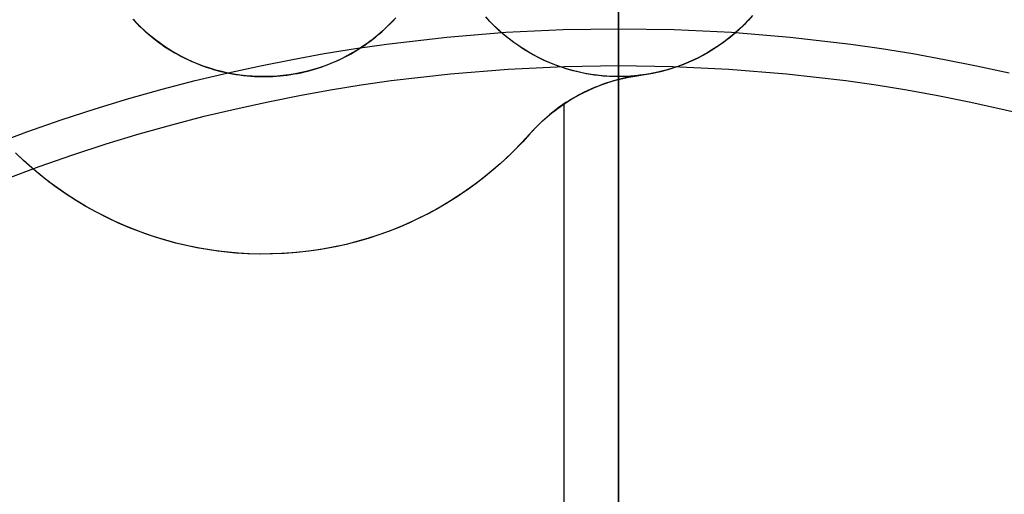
# Model space of a CAD drawing. Header units: millimetres. Extents: x -356 to 356, y -410 to 410.
# Tile 75 of 126: x -6.75 to 4.35, y 14.29 to 19.64. Entities that reach past the tile are written whole.
import ezdxf

# ---------------------------------------------------------------- set-up
doc = ezdxf.new("R2010")
doc.units = ezdxf.units.MM
doc.header["$MEASUREMENT"] = 0
doc.layers.add('1', color=7, linetype='Continuous')

msp = doc.modelspace()

# ---------------------------------------------------------------- linework, layer by layer
at = {"layer": '1', "color": 252, "extrusion": (1, 0, 0)}
for points in [[(34.402, -339.285), (34.098, -339.453), (33.789, -339.611), (33.475, -339.758), (33.155, -339.893), (32.831, -340.018), (32.503, -340.131), (32.171, -340.233), (31.836, -340.324), (31.498, -340.402), (31.157, -340.469), (30.815, -340.524), (30.47, -340.567), (30.124, -340.598), (29.778, -340.617), (29.431, -340.624), (29.084, -340.619), (28.737, -340.602), (28.391, -340.573), (28.046, -340.532), (27.703, -340.479), (27.362, -340.414), (27.024, -340.338), (26.688, -340.249), (26.356, -340.149), (26.027, -340.038), (25.702, -339.915), (25.382, -339.781), (25.067, -339.636), (24.757, -339.48), (24.452, -339.313), (24.154, -339.136), (23.861, -338.949), (23.576, -338.752), (23.297, -338.545), (23.026, -338.328), (22.762, -338.102), (22.507, -337.867), (22.26, -337.624), (22.021, -337.371), (21.791, -337.111), (21.571, -336.843), (21.36, -336.568), (21.158, -336.285), (20.967, -335.995), (20.785, -335.699), (20.614, -335.397), (20.454, -335.089), (20.305, -334.776), (20.166, -334.458), (20.038, -334.135), (19.922, -333.808), (19.817, -333.477), (19.724, -333.143), (19.643, -332.805), (19.573, -332.465), (19.515, -332.123), (19.469, -331.779), (19.435, -331.434), (19.413, -331.087), (19.403, -330.74), (19.405, -330.393), (19.419, -330.046), (19.445, -329.7), (19.483, -329.355), (19.533, -329.012), (19.595, -328.67), (19.669, -328.331), (19.754, -327.994), (19.851, -327.661), (19.96, -327.331), (20.08, -327.006), (20.211, -326.684), (20.353, -326.368), (20.506, -326.056), (20.67, -325.75), (20.845, -325.45), (21.029, -325.156), (21.224, -324.869), (21.429, -324.589), (21.643, -324.316), (21.867, -324.05), (22.1, -323.792), (22.341, -323.543), (22.591, -323.302), (22.849, -323.07), (23.115, -322.848), (23.389, -322.634), (23.67, -322.43), (23.958, -322.236), (24.252, -322.052), (24.553, -321.879), (24.859, -321.716), (25.171, -321.563), (25.488, -321.422), (25.81, -321.292), (26.136, -321.173), (26.466, -321.065), (26.8, -320.969), (27.136, -320.884), (27.476, -320.812), (27.818, -320.751), (28.161, -320.702), (28.506, -320.665), (28.853, -320.64), (29.199, -320.626), (29.547, -320.625), (29.894, -320.637), (30.24, -320.66), (30.585, -320.695), (30.929, -320.742), (31.271, -320.801), (31.611, -320.871), (31.948, -320.954), (32.282, -321.048), (32.613, -321.154), (32.94, -321.271), (33.262, -321.4), (33.58, -321.539), (33.893, -321.69), (34.2, -321.851), (34.502, -322.023), (34.797, -322.205), (35.086, -322.397), (35.368, -322.599), (35.643, -322.811), (35.911, -323.033), (36.17, -323.263), (36.422, -323.502), (36.665, -323.75), (36.899, -324.007), (37.124, -324.271), (37.34, -324.543), (37.546, -324.822), (37.743, -325.108), (37.929, -325.401), (38.105, -325.7), (38.271, -326.005), (38.426, -326.315), (38.57, -326.631), (38.703, -326.952), (38.825, -327.277), (38.935, -327.606), (39.034, -327.939), (39.122, -328.275), (39.198, -328.613), (39.261, -328.954), (39.314, -329.298), (39.354, -329.642), (39.382, -329.988), (39.398, -330.335), (39.402, -330.682), (39.394, -331.029), (39.374, -331.376), (39.342, -331.721), (39.298, -332.066), (39.242, -332.408), (39.174, -332.749), (39.094, -333.087), (39.003, -333.422), (38.9, -333.753), (38.786, -334.081), (38.66, -334.404), (38.523, -334.723), (38.375, -335.038), (38.217, -335.346), (38.048, -335.649), (37.868, -335.947), (37.678, -336.237), (37.478, -336.521), (37.269, -336.798), (37.05, -337.067), (36.822, -337.329), (36.585, -337.582), (36.339, -337.827), (36.085, -338.064), (35.822, -338.291), (35.552, -338.509), (35.275, -338.718), (34.991, -338.917), (34.699, -339.106), (34.402, -339.285)], [(21.575, -446.562), (21.567, -445.991), (21.544, -445.417), (21.506, -444.841), (21.451, -444.263), (21.381, -443.684), (21.294, -443.105), (21.191, -442.526), (21.073, -441.949), (20.937, -441.373), (20.786, -440.8), (20.618, -440.229), (20.434, -439.663), (20.234, -439.1), (20.019, -438.543), (19.787, -437.992), (19.541, -437.448), (19.279, -436.91), (19.002, -436.38), (18.712, -435.858), (18.407, -435.346), (18.088, -434.842), (17.756, -434.349), (17.411, -433.866), (17.055, -433.395), (16.686, -432.934), (16.306, -432.486), (15.916, -432.049), (15.515, -431.626), (15.105, -431.215), (14.687, -430.817), (14.26, -430.433), (13.825, -430.062)], [(13.643, -430.562), (14.061, -430.924), (14.471, -431.3), (14.873, -431.688), (15.267, -432.088), (15.651, -432.501), (16.026, -432.926), (16.39, -433.362), (16.743, -433.809), (17.085, -434.268), (17.416, -434.737), (17.734, -435.216), (18.039, -435.704), (18.332, -436.201), (18.61, -436.707), (18.875, -437.22), (19.126, -437.741), (19.362, -438.269), (19.584, -438.803), (19.791, -439.342), (19.982, -439.886), (20.158, -440.435), (20.319, -440.987), (20.464, -441.541), (20.593, -442.099), (20.707, -442.657), (20.806, -443.217), (20.889, -443.777), (20.956, -444.337), (21.008, -444.896), (21.045, -445.454), (21.067, -446.009), (21.075, -446.562)], [(19, -325.902), (19, -327.902)], [(19, -327.902), (19, -329.902)], [(19.016, -325.902), (19.016, -327.902)], [(18.354, -327.902), (18.354, -325.902)], [(17, -325.902), (17, -327.902)]]:
    msp.add_lwpolyline(points, dxfattribs=at)
at = {"layer": '1', "color": 252, "extrusion": (-0.000237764, 0, 1)}
msp.add_lwpolyline([(27.502, 0), (27.486, 0.95), (27.437, 1.899), (27.355, 2.846), (27.24, 3.789), (27.093, 4.728), (26.914, 5.661), (26.702, 6.587), (26.459, 7.506), (26.184, 8.416), (25.878, 9.315), (25.541, 10.204), (25.174, 11.08), (24.776, 11.943), (24.349, 12.792), (23.893, 13.626), (23.409, 14.443), (22.896, 15.243), (22.356, 16.025), (21.79, 16.788), (21.197, 17.531), (20.58, 18.253), (19.937, 18.953), (19.271, 19.631), (18.582, 20.285), (17.871, 20.915), (17.138, 21.521), (16.385, 22.1), (15.613, 22.653), (14.822, 23.179), (14.013, 23.678), (13.187, 24.148), (12.346, 24.59), (11.49, 25.002), (10.62, 25.385), (9.737, 25.737), (8.843, 26.059), (7.938, 26.349), (7.024, 26.608), (6.101, 26.836), (5.172, 27.031), (4.235, 27.194), (3.294, 27.325), (2.349, 27.423), (1.401, 27.489), (0.452, 27.522), (-0.499, 27.522), (-1.448, 27.489), (-2.396, 27.423), (-3.341, 27.325), (-4.283, 27.194), (-5.219, 27.031), (-6.149, 26.836), (-7.071, 26.608), (-7.985, 26.349), (-8.89, 26.059), (-9.784, 25.737), (-10.667, 25.385), (-11.537, 25.002), (-12.393, 24.59), (-13.234, 24.148), (-14.06, 23.678), (-14.869, 23.179), (-15.66, 22.653), (-16.433, 22.1), (-17.186, 21.521), (-17.918, 20.915), (-18.629, 20.285), (-19.319, 19.631), (-19.985, 18.953), (-20.627, 18.253), (-21.245, 17.531), (-21.837, 16.788), (-22.404, 16.025), (-22.943, 15.243), (-23.456, 14.443), (-23.94, 13.626), (-24.396, 12.792), (-24.823, 11.943), (-25.221, 11.08), (-25.588, 10.204), (-25.925, 9.315), (-26.231, 8.416), (-26.506, 7.506), (-26.75, 6.587), (-26.961, 5.661), (-27.14, 4.728), (-27.287, 3.789), (-27.402, 2.846), (-27.484, 1.899), (-27.533, 0.95), (-27.549, 0)], dxfattribs=at)
at = {"layer": '1', "color": 252, "extrusion": (-8.22423e-05, 0, 1)}
msp.add_lwpolyline([(26.518, 0), (26.502, 0.916), (26.455, 1.83), (26.376, 2.742), (26.265, 3.651), (26.124, 4.556), (25.951, 5.455), (25.747, 6.348), (25.512, 7.233), (25.248, 8.11), (24.953, 8.977), (24.628, 9.833), (24.274, 10.677), (23.891, 11.509), (23.479, 12.327), (23.04, 13.131), (22.573, 13.918), (22.079, 14.689), (21.559, 15.443), (21.013, 16.178), (20.442, 16.894), (19.847, 17.59), (19.228, 18.265), (18.586, 18.918), (17.922, 19.548), (17.236, 20.156), (16.53, 20.739), (15.805, 21.297), (15.06, 21.83), (14.298, 22.337), (13.518, 22.818), (12.723, 23.271), (11.912, 23.697), (11.087, 24.094), (10.249, 24.463), (9.398, 24.802), (8.536, 25.112), (7.665, 25.392), (6.784, 25.642), (5.894, 25.861), (4.998, 26.049), (4.096, 26.206), (3.189, 26.332), (2.278, 26.427), (1.365, 26.49), (0.45, 26.522), (-0.466, 26.522), (-1.381, 26.49), (-2.295, 26.427), (-3.206, 26.332), (-4.112, 26.206), (-5.015, 26.049), (-5.911, 25.861), (-6.8, 25.642), (-7.681, 25.392), (-8.553, 25.112), (-9.414, 24.802), (-10.265, 24.463), (-11.103, 24.094), (-11.928, 23.697), (-12.739, 23.271), (-13.535, 22.818), (-14.314, 22.337), (-15.077, 21.83), (-15.821, 21.297), (-16.547, 20.739), (-17.253, 20.156), (-17.938, 19.548), (-18.602, 18.918), (-19.244, 18.265), (-19.863, 17.59), (-20.458, 16.894), (-21.029, 16.178), (-21.575, 15.443), (-22.095, 14.689), (-22.589, 13.918), (-23.056, 13.131), (-23.496, 12.327), (-23.907, 11.509), (-24.29, 10.677), (-24.644, 9.833), (-24.969, 8.977), (-25.264, 8.11), (-25.529, 7.233), (-25.763, 6.348), (-25.967, 5.455), (-26.14, 4.556), (-26.282, 3.651), (-26.392, 2.742), (-26.471, 1.83), (-26.518, 0.916), (-26.534, 0)], dxfattribs=at)
at = {"layer": '1', "color": 252}
for points in [[(0, 26.026), (0, 5)], [(0, 26.026), (0, 5)], [(-2.51, 19.665), (-2.558, 19.614), (-2.607, 19.565), (-2.658, 19.517), (-2.71, 19.472), (-2.764, 19.428), (-2.819, 19.386), (-2.876, 19.346), (-2.934, 19.308), (-2.994, 19.271), (-3.055, 19.238), (-3.117, 19.206), (-3.179, 19.176), (-3.243, 19.149), (-3.308, 19.123), (-3.374, 19.101), (-3.44, 19.08), (-3.508, 19.062), (-3.575, 19.046), (-3.644, 19.032), (-3.712, 19.021), (-3.781, 19.012), (-3.85, 19.006), (-3.92, 19.002), (-3.989, 19), (-4.059, 19.001), (-4.129, 19.004), (-4.198, 19.01), (-4.267, 19.018), (-4.336, 19.028), (-4.404, 19.041), (-4.472, 19.057), (-4.539, 19.074), (-4.606, 19.094), (-4.672, 19.116), (-4.737, 19.141), (-4.801, 19.168), (-4.865, 19.197), (-4.927, 19.228), (-4.988, 19.261), (-5.048, 19.296), (-5.106, 19.334), (-5.164, 19.373), (-5.22, 19.415), (-5.274, 19.458), (-5.327, 19.503), (-5.378, 19.55), (-5.428, 19.599), (-5.475, 19.65)], [(-5.469, 19.643), (-5.44, 19.612), (-5.411, 19.582), (-5.38, 19.553), (-5.349, 19.524), (-5.318, 19.495), (-5.285, 19.468), (-5.252, 19.44), (-5.218, 19.414), (-5.184, 19.388), (-5.149, 19.363), (-5.113, 19.338), (-5.077, 19.315), (-5.04, 19.292), (-5.003, 19.27), (-4.965, 19.248), (-4.927, 19.228), (-4.888, 19.208), (-4.849, 19.189), (-4.809, 19.171), (-4.769, 19.154), (-4.729, 19.138), (-4.688, 19.122), (-4.647, 19.108), (-4.606, 19.094), (-4.565, 19.081), (-4.523, 19.07), (-4.482, 19.059), (-4.44, 19.049), (-4.398, 19.04), (-4.356, 19.032), (-4.314, 19.025), (-4.272, 19.019), (-4.229, 19.013), (-4.187, 19.009), (-4.145, 19.005), (-4.103, 19.003), (-4.062, 19.001), (-4.02, 19), (-3.979, 19), (-3.937, 19.001), (-3.896, 19.003), (-3.856, 19.005), (-3.815, 19.009), (-3.775, 19.013), (-3.735, 19.018), (-3.696, 19.023), (-3.656, 19.03), (-3.618, 19.037), (-3.579, 19.045), (-3.541, 19.053), (-3.504, 19.063), (-3.466, 19.073), (-3.428, 19.084), (-3.39, 19.095), (-3.352, 19.108), (-3.314, 19.121), (-3.276, 19.136), (-3.239, 19.151), (-3.201, 19.167), (-3.164, 19.183), (-3.126, 19.201), (-3.089, 19.219), (-3.052, 19.239), (-3.016, 19.259), (-2.979, 19.28), (-2.943, 19.302), (-2.908, 19.325), (-2.872, 19.348), (-2.838, 19.373), (-2.803, 19.398), (-2.769, 19.424), (-2.735, 19.45), (-2.702, 19.478), (-2.67, 19.506), (-2.638, 19.535), (-2.607, 19.565), (-2.576, 19.596), (-2.546, 19.627), (-2.516, 19.659)], [(-5.469, 19.643), (-5.44, 19.612), (-5.411, 19.582), (-5.38, 19.553), (-5.349, 19.524), (-5.318, 19.495), (-5.285, 19.468), (-5.252, 19.44), (-5.218, 19.414), (-5.184, 19.388), (-5.149, 19.363), (-5.113, 19.338), (-5.077, 19.315), (-5.04, 19.292), (-5.003, 19.27), (-4.965, 19.248), (-4.927, 19.228), (-4.888, 19.208), (-4.849, 19.189), (-4.809, 19.171), (-4.769, 19.154), (-4.729, 19.138), (-4.688, 19.122), (-4.647, 19.108), (-4.606, 19.094), (-4.565, 19.081), (-4.523, 19.07), (-4.482, 19.059), (-4.44, 19.049), (-4.398, 19.04), (-4.356, 19.032), (-4.314, 19.025), (-4.272, 19.019), (-4.229, 19.013), (-4.187, 19.009), (-4.145, 19.005), (-4.103, 19.003), (-4.062, 19.001), (-4.02, 19), (-3.979, 19), (-3.937, 19.001), (-3.896, 19.003), (-3.856, 19.005), (-3.815, 19.009), (-3.775, 19.013), (-3.735, 19.018), (-3.696, 19.023), (-3.656, 19.03), (-3.618, 19.037), (-3.579, 19.045), (-3.541, 19.053), (-3.504, 19.063), (-3.466, 19.073), (-3.428, 19.084), (-3.39, 19.095), (-3.352, 19.108), (-3.314, 19.121), (-3.276, 19.136), (-3.239, 19.151), (-3.201, 19.167), (-3.164, 19.183), (-3.126, 19.201), (-3.089, 19.219), (-3.052, 19.239), (-3.016, 19.259), (-2.979, 19.28), (-2.943, 19.302), (-2.908, 19.325), (-2.872, 19.348), (-2.838, 19.373), (-2.803, 19.398), (-2.769, 19.424), (-2.735, 19.45), (-2.702, 19.478), (-2.67, 19.506), (-2.638, 19.535), (-2.607, 19.565), (-2.576, 19.596), (-2.546, 19.627), (-2.516, 19.659)], [(1.497, 19.674), (1.45, 19.623), (1.402, 19.574), (1.352, 19.526), (1.3, 19.48), (1.247, 19.436), (1.192, 19.394), (1.136, 19.354), (1.079, 19.316), (1.02, 19.28), (0.96, 19.245), (0.899, 19.213), (0.837, 19.183), (0.773, 19.156), (0.709, 19.13), (0.644, 19.107), (0.579, 19.085), (0.512, 19.067), (0.445, 19.05), (0.377, 19.036), (0.309, 19.024), (0.241, 19.015), (0.172, 19.007), (0.104, 19.003), (0.035, 19), (-0.035, 19), (-0.104, 19.003), (-0.172, 19.007), (-0.241, 19.015), (-0.309, 19.024), (-0.377, 19.036), (-0.445, 19.05), (-0.512, 19.067), (-0.579, 19.085), (-0.644, 19.107), (-0.709, 19.13), (-0.773, 19.156), (-0.837, 19.183), (-0.899, 19.213), (-0.96, 19.245), (-1.02, 19.28), (-1.079, 19.316), (-1.136, 19.354), (-1.192, 19.394), (-1.247, 19.436), (-1.3, 19.48), (-1.352, 19.526), (-1.402, 19.574), (-1.45, 19.623), (-1.497, 19.674)], [(1.485, 19.661), (1.45, 19.623), (1.414, 19.586), (1.377, 19.55), (1.339, 19.515), (1.3, 19.48), (1.261, 19.447), (1.22, 19.415), (1.179, 19.384), (1.137, 19.355), (1.094, 19.326), (1.051, 19.299), (1.008, 19.272), (0.963, 19.247), (0.919, 19.223), (0.873, 19.201), (0.828, 19.179), (0.782, 19.159), (0.736, 19.14), (0.69, 19.123), (0.643, 19.106), (0.597, 19.091), (0.55, 19.077), (0.504, 19.064), (0.457, 19.053), (0.41, 19.043), (0.364, 19.033), (0.318, 19.025), (0.271, 19.018), (0.225, 19.013), (0.18, 19.008), (0.134, 19.005), (0.089, 19.002), (0.044, 19), (0, 19), (-0.044, 19), (-0.089, 19.002), (-0.134, 19.005), (-0.18, 19.008), (-0.225, 19.013), (-0.271, 19.018), (-0.318, 19.025), (-0.364, 19.033), (-0.41, 19.043), (-0.457, 19.053), (-0.504, 19.064), (-0.55, 19.077), (-0.597, 19.091), (-0.643, 19.106), (-0.69, 19.123), (-0.736, 19.14), (-0.782, 19.159), (-0.828, 19.179), (-0.873, 19.201), (-0.919, 19.223), (-0.963, 19.247), (-1.008, 19.272), (-1.051, 19.299), (-1.094, 19.326), (-1.137, 19.355), (-1.179, 19.384), (-1.22, 19.415), (-1.261, 19.447), (-1.3, 19.48), (-1.339, 19.515), (-1.377, 19.55), (-1.414, 19.586), (-1.45, 19.623), (-1.485, 19.661)], [(1.485, 19.661), (1.45, 19.623), (1.414, 19.586), (1.377, 19.55), (1.339, 19.515), (1.3, 19.48), (1.261, 19.447), (1.22, 19.415), (1.179, 19.384), (1.137, 19.355), (1.094, 19.326), (1.051, 19.299), (1.008, 19.272), (0.963, 19.247), (0.919, 19.223), (0.873, 19.201), (0.828, 19.179), (0.782, 19.159), (0.736, 19.14), (0.69, 19.123), (0.643, 19.106), (0.597, 19.091), (0.55, 19.077), (0.504, 19.064), (0.457, 19.053), (0.41, 19.043), (0.364, 19.033), (0.318, 19.025), (0.271, 19.018), (0.225, 19.013), (0.18, 19.008), (0.134, 19.005), (0.089, 19.002), (0.044, 19), (0, 19), (-0.044, 19), (-0.089, 19.002), (-0.134, 19.005), (-0.18, 19.008), (-0.225, 19.013), (-0.271, 19.018), (-0.318, 19.025), (-0.364, 19.033), (-0.41, 19.043), (-0.457, 19.053), (-0.504, 19.064), (-0.55, 19.077), (-0.597, 19.091), (-0.643, 19.106), (-0.69, 19.123), (-0.736, 19.14), (-0.782, 19.159), (-0.828, 19.179), (-0.873, 19.201), (-0.919, 19.223), (-0.963, 19.247), (-1.008, 19.272), (-1.051, 19.299), (-1.094, 19.326), (-1.137, 19.355), (-1.179, 19.384), (-1.22, 19.415), (-1.261, 19.447), (-1.3, 19.48), (-1.339, 19.515), (-1.377, 19.55), (-1.414, 19.586), (-1.45, 19.623), (-1.485, 19.661)], [(1.509, 19.688), (1.463, 19.636), (1.414, 19.586), (1.365, 19.538), (1.313, 19.491), (1.26, 19.447), (1.205, 19.404), (1.149, 19.363), (1.091, 19.324), (1.032, 19.287), (0.972, 19.252), (0.911, 19.219), (0.848, 19.189), (0.785, 19.16), (0.721, 19.134), (0.655, 19.11), (0.589, 19.089), (0.523, 19.069), (0.455, 19.052), (0.387, 19.038), (0.319, 19.026), (0.25, 19.016)], [(1.473, 19.647), (1.447, 19.62), (1.422, 19.593), (1.396, 19.567), (1.369, 19.542), (1.342, 19.517), (1.314, 19.493), (1.286, 19.469), (1.258, 19.445), (1.229, 19.422), (1.2, 19.4), (1.17, 19.378), (1.14, 19.357), (1.11, 19.336), (1.079, 19.316), (1.048, 19.297), (1.017, 19.278), (0.985, 19.259), (0.953, 19.242), (0.921, 19.225), (0.888, 19.208), (0.856, 19.192), (0.823, 19.177), (0.79, 19.163), (0.757, 19.149), (0.723, 19.135), (0.69, 19.123), (0.656, 19.111), (0.622, 19.099), (0.589, 19.089), (0.555, 19.078), (0.521, 19.069), (0.487, 19.06), (0.453, 19.052), (0.385, 19.037), (0.317, 19.025), (0.25, 19.016)], [(1.473, 19.647), (1.447, 19.62), (1.422, 19.593), (1.396, 19.567), (1.369, 19.542), (1.342, 19.517), (1.314, 19.493), (1.286, 19.469), (1.258, 19.445), (1.229, 19.422), (1.2, 19.4), (1.17, 19.378), (1.14, 19.357), (1.11, 19.336), (1.079, 19.316), (1.048, 19.297), (1.017, 19.278), (0.985, 19.259), (0.953, 19.242), (0.921, 19.225), (0.888, 19.208), (0.856, 19.192), (0.823, 19.177), (0.79, 19.163), (0.757, 19.149), (0.723, 19.135), (0.69, 19.123), (0.656, 19.111), (0.622, 19.099), (0.589, 19.089), (0.555, 19.078), (0.521, 19.069), (0.487, 19.06), (0.453, 19.052), (0.385, 19.037), (0.317, 19.025), (0.25, 19.016)], [(-7.06, 18.233), (-6.671, 18.378), (-6.284, 18.512), (-5.901, 18.637), (-5.52, 18.752), (-5.144, 18.858), (-4.771, 18.955), (-4.401, 19.043), (-4.036, 19.123), (-3.675, 19.195), (-3.318, 19.26), (-2.965, 19.317), (-2.617, 19.366), (-1.935, 19.446), (-1.271, 19.5), (-0.626, 19.531), (0, 19.541)], [(0, 19.541), (0.626, 19.531), (1.271, 19.5), (1.935, 19.446), (2.617, 19.366), (2.965, 19.317), (3.318, 19.26), (3.675, 19.195), (4.036, 19.123), (4.401, 19.043)], [(-6.912, 17.846), (-6.531, 17.988), (-6.152, 18.119), (-5.777, 18.241), (-5.404, 18.354), (-5.036, 18.458), (-4.67, 18.553), (-4.309, 18.639), (-3.951, 18.717), (-3.598, 18.788), (-3.248, 18.851), (-2.903, 18.907), (-2.562, 18.955), (-1.894, 19.033), (-1.244, 19.086), (-0.613, 19.116), (0, 19.126)], [(0, 19.126), (0.613, 19.116), (1.244, 19.086), (1.894, 19.033), (2.562, 18.955), (2.903, 18.907), (3.248, 18.851), (3.598, 18.788), (3.951, 18.717), (4.309, 18.639), (4.67, 18.553)], [(0.25, 19.016), (0.206, 19.01), (0.162, 19.003), (0.118, 18.995), (0.075, 18.986), (0.031, 18.976), (-0.013, 18.964), (-0.056, 18.952), (-0.1, 18.939), (-0.143, 18.925), (-0.186, 18.91), (-0.228, 18.894), (-0.27, 18.877), (-0.312, 18.859), (-0.354, 18.84), (-0.395, 18.82), (-0.435, 18.799), (-0.476, 18.777), (-0.515, 18.755), (-0.554, 18.731), (-0.593, 18.707), (-0.631, 18.681), (-0.668, 18.655), (-0.704, 18.628), (-0.74, 18.6), (-0.775, 18.572), (-0.81, 18.543), (-0.843, 18.513), (-0.876, 18.482), (-0.909, 18.451), (-0.94, 18.419), (-0.97, 18.387), (-1, 18.354)], [(0.25, 19.016), (0.206, 19.01), (0.162, 19.003), (0.118, 18.995), (0.075, 18.986), (0.031, 18.976), (-0.013, 18.964), (-0.056, 18.952), (-0.1, 18.939), (-0.143, 18.925), (-0.186, 18.91), (-0.228, 18.894), (-0.27, 18.877), (-0.312, 18.859), (-0.354, 18.84), (-0.395, 18.82), (-0.435, 18.799), (-0.476, 18.777), (-0.515, 18.755), (-0.554, 18.731), (-0.593, 18.707), (-0.631, 18.681), (-0.668, 18.655), (-0.704, 18.628), (-0.74, 18.6), (-0.775, 18.572), (-0.81, 18.543), (-0.843, 18.513), (-0.876, 18.482), (-0.909, 18.451), (-0.94, 18.419), (-0.97, 18.387), (-1, 18.354)], [(-1, 18.354), (-0.954, 18.405), (-0.905, 18.454), (-0.856, 18.502), (-0.804, 18.548), (-0.751, 18.592), (-0.697, 18.634), (-0.641, 18.674), (-0.584, 18.712), (-0.525, 18.749), (-0.466, 18.783), (-0.405, 18.815), (-0.343, 18.845), (-0.28, 18.873), (-0.216, 18.899), (-0.152, 18.922), (-0.086, 18.944), (-0.02, 18.963), (0.047, 18.979), (0.114, 18.994), (0.182, 19.006), (0.25, 19.016)], [(0, 4.6), (0, 19)], [(0, 4.6), (0, 19)], [(-0.612, 7.475), (-0.612, 18.694)], [(-0.612, 7.475), (-0.612, 18.694)], [(-1, 18.354), (-1.079, 18.267), (-1.162, 18.182), (-1.247, 18.098), (-1.335, 18.017), (-1.427, 17.938), (-1.521, 17.861), (-1.618, 17.787), (-1.718, 17.715), (-1.82, 17.646), (-1.924, 17.581), (-2.031, 17.518), (-2.14, 17.459), (-2.251, 17.403), (-2.364, 17.35), (-2.478, 17.301), (-2.594, 17.255), (-2.712, 17.213), (-2.831, 17.175), (-2.95, 17.14), (-3.071, 17.109), (-3.192, 17.082), (-3.314, 17.059), (-3.436, 17.04), (-3.558, 17.025), (-3.68, 17.013), (-3.801, 17.005), (-3.923, 17.001), (-4.044, 17), (-4.164, 17.003), (-4.283, 17.01), (-4.401, 17.02), (-4.518, 17.034), (-4.635, 17.051), (-4.752, 17.071), (-4.869, 17.096), (-4.986, 17.123), (-5.102, 17.155), (-5.219, 17.19), (-5.334, 17.229), (-5.449, 17.272), (-5.563, 17.318), (-5.676, 17.368), (-5.788, 17.422), (-5.898, 17.479), (-6.007, 17.54), (-6.113, 17.604), (-6.218, 17.671), (-6.321, 17.742), (-6.421, 17.816), (-6.519, 17.893), (-6.615, 17.973), (-6.708, 18.056), (-6.798, 18.141)], [(-1, 18.354), (-1.079, 18.267), (-1.162, 18.182), (-1.247, 18.098), (-1.335, 18.017), (-1.427, 17.938), (-1.521, 17.861), (-1.618, 17.787), (-1.718, 17.715), (-1.82, 17.646), (-1.924, 17.581), (-2.031, 17.518), (-2.14, 17.459), (-2.251, 17.403), (-2.364, 17.35), (-2.478, 17.301), (-2.594, 17.255), (-2.712, 17.213), (-2.831, 17.175), (-2.95, 17.14), (-3.071, 17.109), (-3.192, 17.082), (-3.314, 17.059), (-3.436, 17.04), (-3.558, 17.025), (-3.68, 17.013), (-3.801, 17.005), (-3.923, 17.001), (-4.044, 17), (-4.164, 17.003), (-4.283, 17.01), (-4.401, 17.02), (-4.518, 17.034), (-4.635, 17.051), (-4.752, 17.071), (-4.869, 17.096), (-4.986, 17.123), (-5.102, 17.155), (-5.219, 17.19), (-5.334, 17.229), (-5.449, 17.272), (-5.563, 17.318), (-5.676, 17.368), (-5.788, 17.422), (-5.898, 17.479), (-6.007, 17.54), (-6.113, 17.604), (-6.218, 17.671), (-6.321, 17.742), (-6.421, 17.816), (-6.519, 17.893), (-6.615, 17.973), (-6.708, 18.056), (-6.798, 18.141)], [(-1, 18.354), (-1.093, 18.253), (-1.189, 18.155), (-1.288, 18.06), (-1.39, 17.969), (-1.496, 17.881), (-1.604, 17.797), (-1.716, 17.716), (-1.83, 17.64), (-1.946, 17.568), (-2.065, 17.499), (-2.186, 17.435), (-2.31, 17.375), (-2.435, 17.319), (-2.562, 17.267), (-2.691, 17.22), (-2.822, 17.177), (-2.954, 17.139), (-3.087, 17.106), (-3.221, 17.077), (-3.356, 17.052), (-3.492, 17.032), (-3.628, 17.017), (-3.765, 17.007), (-3.902, 17.001), (-4.039, 17), (-4.177, 17.004), (-4.314, 17.012), (-4.45, 17.025), (-4.586, 17.043), (-4.722, 17.066), (-4.856, 17.093), (-4.99, 17.124), (-5.122, 17.161), (-5.253, 17.201), (-5.383, 17.247), (-5.511, 17.296), (-5.637, 17.35), (-5.761, 17.409), (-5.884, 17.471), (-6.004, 17.538), (-6.121, 17.609), (-6.236, 17.684), (-6.349, 17.762), (-6.458, 17.845), (-6.565, 17.931), (-6.669, 18.021), (-6.77, 18.114)]]:
    msp.add_lwpolyline(points, dxfattribs=at)

doc.saveas('drawing.dxf')
